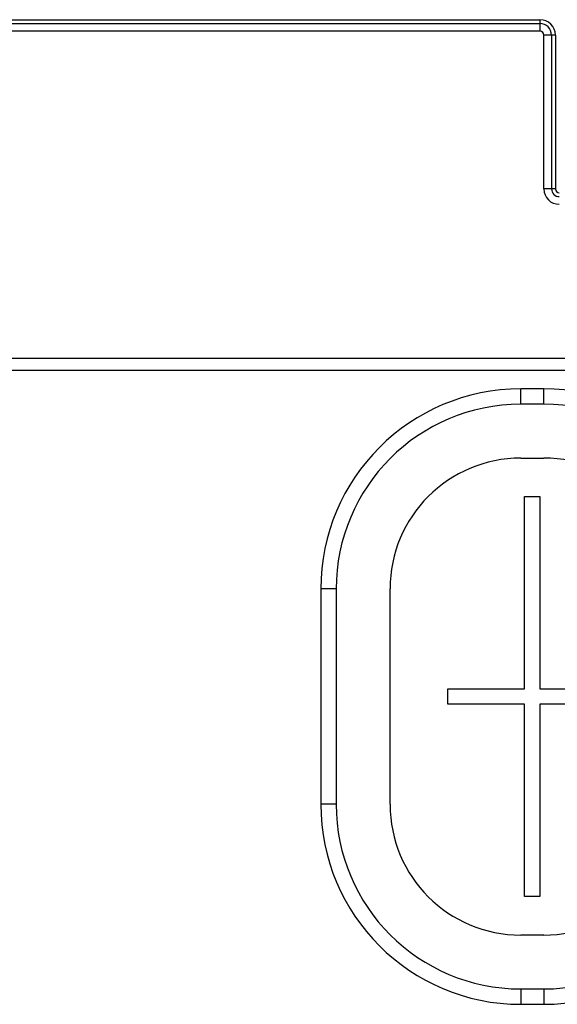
# Model space of a CAD drawing. Header units: millimetres. Extents: x -2579 to 1363, y -329 to 2298.
# Tile 145 of 256: x -1357 to -1287, y 2154 to 2282. Entities that reach past the tile are written whole.
import ezdxf

# ---------------------------------------------------------------- set-up
doc = ezdxf.new("R2010")
doc.units = ezdxf.units.MM
doc.header["$LTSCALE"] = 30.734
doc.layers.get('0').update_dxf_attribs({"linetype": 'CONTINUOUS'})

msp = doc.modelspace()

# ---------------------------------------------------------------- linework, layer by layer
at = {"color": 7}
for p, q in [((-1789.11, 2281.82), (-1289.24, 2281.82)), ((-1789.11, 2281.32), (-1289.24, 2281.32)), ((-1289.24, 2281.82), (-1289.24, 2280.32)), ((-1289.24, 2280.32), (-1789.11, 2280.32)), ((-1288.74, 2259.82), (-1288.74, 2279.82)), ((-1287.24, 2279.82), (-1288.74, 2279.82)), ((-1287.74, 2279.82), (-1287.74, 2259.82)), ((-1287.24, 2279.82), (-1287.24, 2259.82)), ((-1287.24, 2259.82), (-1288.74, 2259.82)), ((-1491.24, 2237.82), (-1275.24, 2237.82)), ((-1194.99, 2236.22), (-1796.49, 2236.22)), ((-1288.74, 2233.82), (-1291.74, 2233.82)), ((-1291.74, 2231.82), (-1291.74, 2233.82)), ((-1288.74, 2231.82), (-1288.74, 2233.82)), ((-1288.74, 2231.82), (-1291.74, 2231.82)), ((-1291.74, 2224.82), (-1288.74, 2224.82)), ((-1291.24, 2219.82), (-1289.24, 2219.82)), ((-1291.24, 2194.82), (-1291.24, 2219.82)), ((-1289.24, 2219.82), (-1289.24, 2194.82)), ((-1315.74, 2207.82), (-1317.74, 2207.82)), ((-1317.74, 2207.82), (-1317.74, 2179.82)), ((-1315.74, 2207.82), (-1315.74, 2179.82)), ((-1308.74, 2179.82), (-1308.74, 2207.82)), ((-1301.24, 2194.82), (-1291.24, 2194.82)), ((-1301.24, 2192.82), (-1301.24, 2194.82)), ((-1289.24, 2194.82), (-1279.24, 2194.82)), ((-1291.24, 2192.82), (-1301.24, 2192.82)), ((-1291.24, 2167.82), (-1291.24, 2192.82)), ((-1279.24, 2192.82), (-1289.24, 2192.82)), ((-1289.24, 2192.82), (-1289.24, 2167.82)), ((-1315.74, 2179.82), (-1317.74, 2179.82)), ((-1289.24, 2167.82), (-1291.24, 2167.82)), ((-1288.74, 2162.82), (-1291.74, 2162.82)), ((-1291.74, 2155.82), (-1288.74, 2155.82)), ((-1291.74, 2155.82), (-1291.74, 2153.82)), ((-1288.74, 2155.82), (-1288.74, 2153.82)), ((-1291.74, 2153.82), (-1288.74, 2153.82))]:
    msp.add_line(p, q, dxfattribs=at)
for centre, radius, start, end in [((-1289.24, 2279.82), 2, 0, 90), ((-1289.24, 2279.82), 1.5, 0, 90), ((-1289.24, 2279.82), 0.5, 0, 90), ((-1286.74, 2259.82), 2, 180, 270), ((-1286.74, 2259.82), 1, 180, 270), ((-1286.74, 2259.82), 0.5, 180, 270), ((-1291.74, 2207.82), 26, 90, 180), ((-1288.74, 2207.82), 26, 0, 90), ((-1291.74, 2207.82), 24, 90, 180), ((-1288.74, 2207.82), 24, 0, 90), ((-1291.74, 2207.82), 17, 90, 180), ((-1288.74, 2207.82), 17, 0, 90), ((-1291.74, 2179.82), 26, 180, 270), ((-1291.74, 2179.82), 24, 180, 270), ((-1291.74, 2179.82), 17, 180, 270), ((-1288.74, 2179.82), 26, 270, 360), ((-1288.74, 2179.82), 24, 270, 360), ((-1288.74, 2179.82), 17, 270, 360)]:
    msp.add_arc(centre, radius, start, end, dxfattribs=at)

doc.saveas('drawing.dxf')
